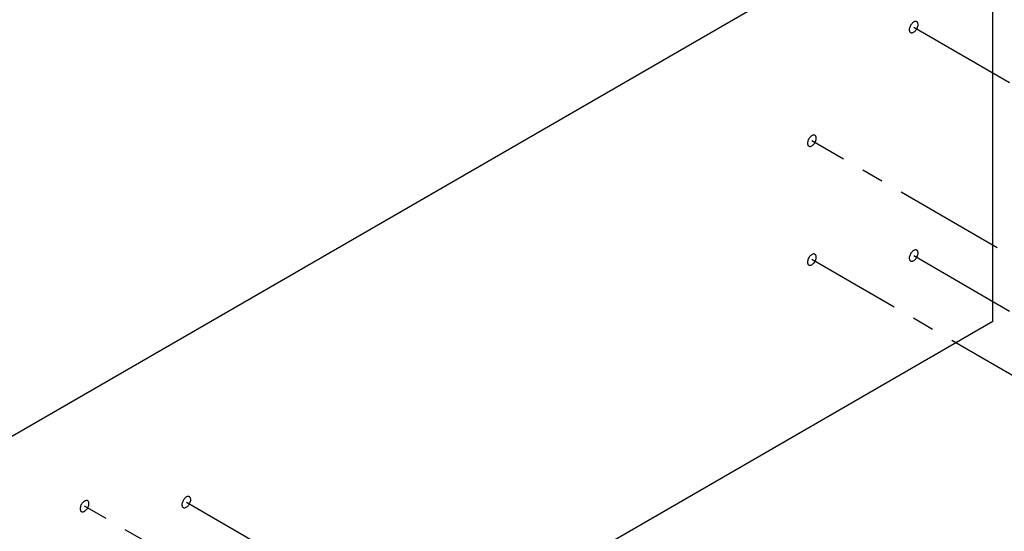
# Model space of a CAD drawing. Header units: inches. Extents: x 0 to 34, y 0 to 22.
# Tile 9 of 42: x 12.8 to 19.1, y 11.1 to 14.4. Entities that reach past the tile are written whole.
import ezdxf

# ---------------------------------------------------------------- set-up
doc = ezdxf.new("R2010")
doc.units = ezdxf.units.IN
doc.header["$LTSCALE"] = 1.87
doc.header["$MEASUREMENT"] = 0
doc.linetypes.add('CENTER', pattern=[0.6, 0.375, -0.075, 0.075, -0.075])
doc.layers.get('0').update_dxf_attribs({"linetype": 'CONTINUOUS'})
doc.layers.add('02___PRT_ALL_AXES', color=7, linetype='CONTINUOUS')
doc.layers.add('DEFAULT_1', color=7, linetype='CENTER')

msp = doc.modelspace()

# ---------------------------------------------------------------- linework, layer by layer
at = {"color": 7, "linetype": 'CONTINUOUS'}
for p, q in [((18.9796, 15.3318), (12.5095, 11.5961)), ((18.9796, 12.4741), (18.9796, 15.3318)), ((18.9796, 12.4741), (12.5095, 8.7384))]:
    msp.add_line(p, q, dxfattribs=at)
at = {"layer": '02___PRT_ALL_AXES', "color": 7, "linetype": 'CONTINUOUS'}
for points, knots in [([(18.4975, 14.3702), (18.4966, 14.3707), (18.4944, 14.3716), (18.4896, 14.3723), (18.4827, 14.371), (18.4746, 14.3665), (18.4668, 14.3596), (18.4599, 14.3508), (18.4545, 14.3408), (18.451, 14.3304), (18.45, 14.3233), (18.45, 14.32)], [0, 0, 0, 0, 0.042854, 0.087511, 0.186895, 0.304234, 0.437969, 0.582365, 0.729543, 0.871414, 1, 1, 1, 1]), ([(18.4582, 14.302), (18.4591, 14.3014), (18.4613, 14.3005), (18.4662, 14.2998), (18.473, 14.3011), (18.4812, 14.3056), (18.489, 14.3125), (18.4958, 14.3213), (18.5013, 14.3313), (18.5048, 14.3417), (18.5057, 14.3488), (18.5057, 14.3521)], [0, 0, 0, 0, 0.042854, 0.087511, 0.186895, 0.304234, 0.437969, 0.582365, 0.729543, 0.871414, 1, 1, 1, 1]), ([(18.5057, 14.3521), (18.5057, 14.3541), (18.5054, 14.3579), (18.5039, 14.3631), (18.5013, 14.3674), (18.4988, 14.3694), (18.4975, 14.3702)], [0, 0, 0, 0, 0.288746, 0.548767, 0.782281, 1, 1, 1, 1]), ([(18.45, 14.32), (18.45, 14.318), (18.4503, 14.3142), (18.4519, 14.309), (18.4544, 14.3048), (18.4569, 14.3027), (18.4582, 14.302)], [0, 0, 0, 0, 0.288746, 0.548767, 0.782281, 1, 1, 1, 1]), ([(17.853, 13.6514), (17.8521, 13.652), (17.8499, 13.6529), (17.845, 13.6536), (17.8382, 13.6522), (17.83, 13.6478), (17.8222, 13.6409), (17.8154, 13.6321), (17.8099, 13.6221), (17.8064, 13.6117), (17.8055, 13.6046), (17.8055, 13.6012)], [0, 0, 0, 0, 0.042854, 0.087511, 0.186895, 0.304234, 0.437969, 0.582365, 0.729543, 0.871414, 1, 1, 1, 1]), ([(17.8055, 13.6012), (17.8055, 13.5993), (17.8058, 13.5955), (17.8073, 13.5903), (17.8099, 13.586), (17.8124, 13.584), (17.8136, 13.5832)], [0, 0, 0, 0, 0.288746, 0.548767, 0.782281, 1, 1, 1, 1]), ([(17.8136, 13.5832), (17.8146, 13.5827), (17.8168, 13.5818), (17.8216, 13.5811), (17.8285, 13.5824), (17.8366, 13.5869), (17.8444, 13.5938), (17.8513, 13.6026), (17.8567, 13.6126), (17.8602, 13.623), (17.8612, 13.63), (17.8612, 13.6334)], [0, 0, 0, 0, 0.042854, 0.087511, 0.186895, 0.304234, 0.437969, 0.582365, 0.729543, 0.871414, 1, 1, 1, 1]), ([(17.8612, 13.6334), (17.8612, 13.6354), (17.8609, 13.6392), (17.8593, 13.6444), (17.8568, 13.6486), (17.8543, 13.6507), (17.853, 13.6514)], [0, 0, 0, 0, 0.288746, 0.548767, 0.782281, 1, 1, 1, 1]), ([(18.4975, 12.9246), (18.4966, 12.9252), (18.4944, 12.926), (18.4896, 12.9267), (18.4827, 12.9254), (18.4746, 12.921), (18.4668, 12.9141), (18.4599, 12.9053), (18.4545, 12.8953), (18.451, 12.8849), (18.45, 12.8778), (18.45, 12.8744)], [0, 0, 0, 0, 0.042854, 0.087511, 0.186895, 0.304234, 0.437969, 0.582365, 0.729543, 0.871414, 1, 1, 1, 1]), ([(18.4582, 12.8564), (18.4591, 12.8558), (18.4613, 12.855), (18.4662, 12.8542), (18.473, 12.8556), (18.4812, 12.86), (18.489, 12.8669), (18.4958, 12.8757), (18.5013, 12.8857), (18.5048, 12.8961), (18.5057, 12.9032), (18.5057, 12.9066)], [0, 0, 0, 0, 0.042854, 0.087511, 0.186895, 0.304234, 0.437969, 0.582365, 0.729543, 0.871414, 1, 1, 1, 1]), ([(18.5057, 12.9066), (18.5057, 12.9086), (18.5054, 12.9123), (18.5039, 12.9176), (18.5013, 12.9218), (18.4988, 12.9238), (18.4975, 12.9246)], [0, 0, 0, 0, 0.288746, 0.548767, 0.782281, 1, 1, 1, 1]), ([(17.853, 12.899), (17.8521, 12.8996), (17.8499, 12.9005), (17.845, 12.9012), (17.8382, 12.8999), (17.83, 12.8954), (17.8222, 12.8885), (17.8154, 12.8797), (17.8099, 12.8697), (17.8064, 12.8593), (17.8055, 12.8522), (17.8055, 12.8489)], [0, 0, 0, 0, 0.042854, 0.087511, 0.186895, 0.304234, 0.437969, 0.582365, 0.729543, 0.871414, 1, 1, 1, 1]), ([(17.8055, 12.8489), (17.8055, 12.8469), (17.8058, 12.8431), (17.8073, 12.8379), (17.8099, 12.8336), (17.8124, 12.8316), (17.8136, 12.8309)], [0, 0, 0, 0, 0.288746, 0.548767, 0.782281, 1, 1, 1, 1]), ([(17.8136, 12.8309), (17.8146, 12.8303), (17.8168, 12.8294), (17.8216, 12.8287), (17.8285, 12.83), (17.8366, 12.8345), (17.8444, 12.8414), (17.8513, 12.8502), (17.8567, 12.8602), (17.8602, 12.8706), (17.8612, 12.8777), (17.8612, 12.881)], [0, 0, 0, 0, 0.042854, 0.087511, 0.186895, 0.304234, 0.437969, 0.582365, 0.729543, 0.871414, 1, 1, 1, 1]), ([(17.8612, 12.881), (17.8612, 12.883), (17.8609, 12.8868), (17.8593, 12.892), (17.8568, 12.8962), (17.8543, 12.8983), (17.853, 12.899)], [0, 0, 0, 0, 0.288746, 0.548767, 0.782281, 1, 1, 1, 1]), ([(18.45, 12.8744), (18.45, 12.8724), (18.4503, 12.8686), (18.4519, 12.8634), (18.4544, 12.8592), (18.4569, 12.8572), (18.4582, 12.8564)], [0, 0, 0, 0, 0.288746, 0.548767, 0.782281, 1, 1, 1, 1]), ([(13.8925, 11.3647), (13.8915, 11.3652), (13.8894, 11.3661), (13.8845, 11.3668), (13.8776, 11.3655), (13.8695, 11.361), (13.8617, 11.3541), (13.8549, 11.3453), (13.8494, 11.3353), (13.8459, 11.3249), (13.845, 11.3179), (13.845, 11.3145)], [0, 0, 0, 0, 0.042854, 0.087511, 0.186895, 0.304234, 0.437969, 0.582365, 0.729543, 0.871414, 1, 1, 1, 1]), ([(13.8531, 11.2965), (13.8541, 11.2959), (13.8563, 11.295), (13.8611, 11.2943), (13.868, 11.2957), (13.8761, 11.3001), (13.8839, 11.307), (13.8908, 11.3158), (13.8962, 11.3258), (13.8997, 11.3362), (13.9007, 11.3433), (13.9007, 11.3467)], [0, 0, 0, 0, 0.042854, 0.087511, 0.186895, 0.304234, 0.437969, 0.582365, 0.729543, 0.871414, 1, 1, 1, 1]), ([(13.9007, 11.3467), (13.9007, 11.3486), (13.9004, 11.3524), (13.8988, 11.3576), (13.8962, 11.3619), (13.8938, 11.3639), (13.8925, 11.3647)], [0, 0, 0, 0, 0.288746, 0.548767, 0.782281, 1, 1, 1, 1]), ([(13.248, 11.3391), (13.247, 11.3397), (13.2449, 11.3406), (13.24, 11.3413), (13.2331, 11.3399), (13.225, 11.3355), (13.2172, 11.3286), (13.2103, 11.3198), (13.2049, 11.3098), (13.2014, 11.2994), (13.2005, 11.2923), (13.2005, 11.289)], [0, 0, 0, 0, 0.042854, 0.087511, 0.186895, 0.304234, 0.437969, 0.582365, 0.729543, 0.871414, 1, 1, 1, 1]), ([(13.2005, 11.289), (13.2005, 11.287), (13.2008, 11.2832), (13.2023, 11.278), (13.2049, 11.2737), (13.2073, 11.2717), (13.2086, 11.2709)], [0, 0, 0, 0, 0.288746, 0.548767, 0.782281, 1, 1, 1, 1]), ([(13.2086, 11.2709), (13.2096, 11.2704), (13.2117, 11.2695), (13.2166, 11.2688), (13.2235, 11.2701), (13.2316, 11.2746), (13.2394, 11.2815), (13.2463, 11.2903), (13.2517, 11.3003), (13.2552, 11.3107), (13.2561, 11.3177), (13.2561, 11.3211)], [0, 0, 0, 0, 0.042854, 0.087511, 0.186895, 0.304234, 0.437969, 0.582365, 0.729543, 0.871414, 1, 1, 1, 1]), ([(13.2561, 11.3211), (13.2561, 11.3231), (13.2558, 11.3269), (13.2543, 11.3321), (13.2517, 11.3363), (13.2493, 11.3384), (13.248, 11.3391)], [0, 0, 0, 0, 0.288746, 0.548767, 0.782281, 1, 1, 1, 1]), ([(13.845, 11.3145), (13.845, 11.3125), (13.8453, 11.3087), (13.8468, 11.3035), (13.8494, 11.2993), (13.8518, 11.2972), (13.8531, 11.2965)], [0, 0, 0, 0, 0.288746, 0.548767, 0.782281, 1, 1, 1, 1])]:
    msp.add_open_spline(points, degree=3, knots=knots, dxfattribs=at)
at = {"layer": 'DEFAULT_1', "color": 2, "linetype": 'CENTER'}
for p, q in [((18.4779, 14.3361), (20.9223, 12.9247)), ((19.9776, 12.3792), (17.8333, 13.6173)), ((19.3261, 12.0031), (17.8333, 12.8649)), ((18.4779, 12.8905), (19.6705, 12.2019)), ((15.3079, 10.1043), (13.2283, 11.305)), ((13.8728, 11.3306), (15.5808, 10.3444))]:
    msp.add_line(p, q, dxfattribs=at)

doc.saveas('drawing.dxf')
